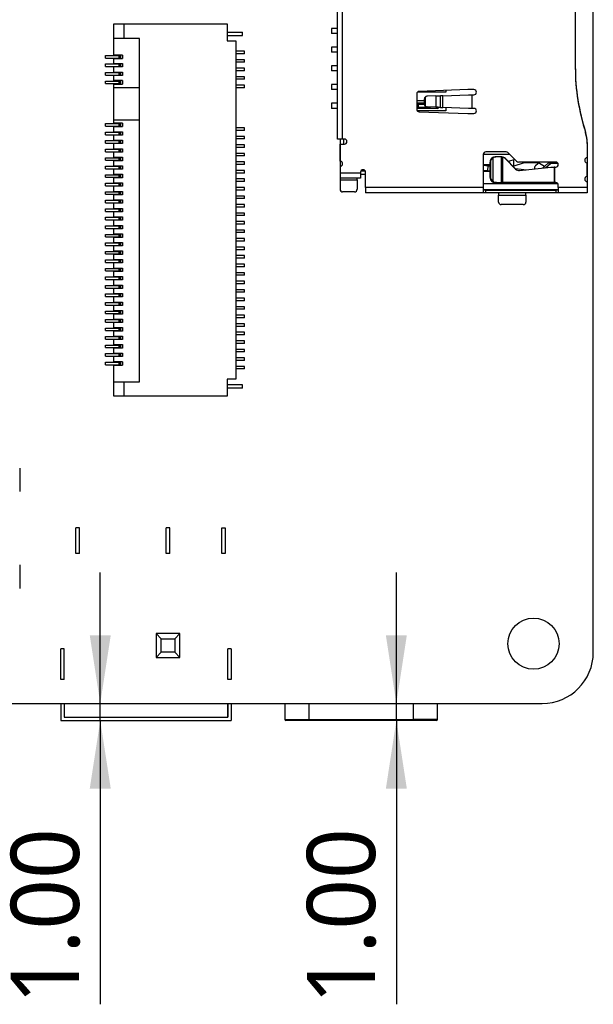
# Model space of a CAD drawing. Header units: millimetres. Extents: x 3 to 207, y 3 to 294.
# Tile 6 of 94: x 122 to 139, y 124 to 153. Entities that reach past the tile are written whole.
import ezdxf

# ---------------------------------------------------------------- set-up
doc = ezdxf.new("R2010")
doc.units = ezdxf.units.MM
doc.layers.add('几何体', color=7, linetype='Continuous')
doc.layers.add('尺寸', color=3, linetype='Continuous')
doc.styles.add('SLDTEXTSTYLE0', font='Microsoft YaHei.ttf')
doc.dimstyles.new('SLDDIMSTYLE2', dxfattribs={"dimtxt": 2, "dimasz": 3.5, "dimexe": 0, "dimexo": 0.0625, "dimgap": 0.5, "dimtad": 1, "dimlfac": 2, "dimrnd": 1e-09, "dimzin": 4, "dimdsep": 46, "dimtxsty": 'SLDTEXTSTYLE0', "dimsah": 1, "dimcen": 0.09, "dimadec": 0, "dimazin": 1, "dimtfac": 1, "dimtmove": 0, "dimatfit": 0, "dimfxl": 0, "dimfrac": 2, "dimtolj": 1, "dimtzin": 12, "dimarcsym": 0})

# ---------------------------------------------------------------- blocks, each defined once
blk = doc.blocks.new('_D_48')
at = {"layer": '尺寸', "transparency": 16777216}
for p, q in [((115.809, 133.227), (115.809, 137.073)), ((115.809, 132.227), (115.809, 133.227)), ((115.809, 132.227), (115.809, 124.397))]:
    blk.add_line(p, q, dxfattribs=at)
for points in [[(115.809, 133.227), (116.116, 135.227), (115.501, 135.227)], [(115.809, 132.227), (115.501, 130.227), (116.116, 130.227)]]:
    blk.add_solid(points, dxfattribs=at)
at = {"layer": '尺寸', "transparency": 16777216, "insert": (113.185, 124.397), "char_height": 2, "attachment_point": 1, "rotation": 90, "style": 'SLDTEXTSTYLE0'}
blk.add_mtext('2.00', dxfattribs=at)
blk = doc.blocks.new('_D_49')
at = {"layer": '尺寸', "transparency": 16777216}
for p, q in [((124.411, 133.227), (124.411, 137.073)), ((124.411, 132.727), (124.411, 133.227)), ((124.411, 132.727), (124.411, 124.397))]:
    blk.add_line(p, q, dxfattribs=at)
for points in [[(124.411, 133.227), (124.719, 135.227), (124.103, 135.227)], [(124.411, 132.727), (124.103, 130.727), (124.719, 130.727)]]:
    blk.add_solid(points, dxfattribs=at)
at = {"layer": '尺寸', "transparency": 16777216, "insert": (121.787, 124.397), "char_height": 2, "attachment_point": 1, "rotation": 90, "style": 'SLDTEXTSTYLE0'}
blk.add_mtext('1.00', dxfattribs=at)
blk = doc.blocks.new('_D_50')
at = {"layer": '尺寸', "transparency": 16777216}
for p, q in [((133.097, 133.227), (133.097, 137.073)), ((133.097, 132.727), (133.097, 133.227)), ((133.097, 132.727), (133.097, 124.397))]:
    blk.add_line(p, q, dxfattribs=at)
for points in [[(133.097, 133.227), (133.405, 135.227), (132.79, 135.227)], [(133.097, 132.727), (132.79, 130.727), (133.405, 130.727)]]:
    blk.add_solid(points, dxfattribs=at)
at = {"layer": '尺寸', "transparency": 16777216, "insert": (130.473, 124.397), "char_height": 2, "attachment_point": 1, "rotation": 90, "style": 'SLDTEXTSTYLE0'}
blk.add_mtext('1.00', dxfattribs=at)

msp = doc.modelspace()

# ---------------------------------------------------------------- linework, layer by layer
at = {"layer": '几何体'}
for p, q in [((138.8753, 134.7271), (138.8753, 171.7271)), ((138.3472, 155.4159), (138.3472, 151.8909)), ((131.3722, 149.7909), (131.3722, 154.4909)), ((131.5222, 149.7909), (131.5222, 154.4909)), ((124.8137, 152.7442), (124.8137, 153.1692)), ((124.8137, 153.1692), (125.1137, 153.1692)), ((125.1137, 153.1692), (128.1387, 153.1692)), ((125.1137, 152.7442), (125.1137, 153.1692)), ((128.1387, 153.1692), (128.1387, 152.6692)), ((128.1387, 152.9317), (128.5887, 152.9317)), ((128.5887, 152.8317), (128.5887, 152.9317)), ((131.1959, 153.0409), (131.1959, 152.8909)), ((131.3722, 153.0409), (131.1959, 153.0409)), ((131.3722, 152.8909), (131.1959, 152.8909)), ((125.1137, 152.7442), (124.8137, 152.7442)), ((124.8137, 152.2567), (124.8137, 152.7442)), ((125.5637, 152.7442), (125.1137, 152.7442)), ((125.5637, 142.6692), (125.5637, 152.7442)), ((128.1387, 152.8317), (128.5887, 152.8317)), ((128.1387, 152.6692), (128.3887, 152.6692)), ((128.3887, 152.6692), (128.3887, 142.7442)), ((128.6387, 152.3692), (128.3887, 152.3692)), ((128.6387, 152.2942), (128.3887, 152.2942)), ((128.6387, 152.2942), (128.6387, 152.3692)), ((131.1959, 152.4909), (131.1959, 152.3409)), ((131.3722, 152.4909), (131.1959, 152.4909)), ((131.3722, 152.3409), (131.1959, 152.3409)), ((124.5637, 152.1692), (124.5637, 152.2442)), ((124.5637, 152.2442), (124.9587, 152.2442)), ((124.5637, 152.1692), (124.9587, 152.1692)), ((125.0637, 152.2567), (124.8137, 152.2567)), ((124.8137, 152.1567), (125.0637, 152.1567)), ((124.8137, 152.0067), (124.8137, 152.1567)), ((124.8137, 152.0067), (125.0637, 152.0067)), ((124.9587, 152.2442), (124.9587, 152.1692)), ((124.9587, 152.2442), (124.9637, 152.2442)), ((124.9587, 152.1692), (124.9637, 152.1692)), ((124.9637, 152.2442), (125.0137, 152.2442)), ((124.9637, 152.2442), (124.9637, 152.1692)), ((124.9637, 152.1692), (125.0137, 152.1692)), ((125.0137, 152.1692), (125.0137, 152.2442)), ((125.0637, 152.2567), (125.0637, 152.1567)), ((125.0637, 152.0067), (125.0637, 151.9067)), ((128.6387, 152.1192), (128.3887, 152.1192)), ((128.6387, 152.0442), (128.3887, 152.0442)), ((128.6387, 152.0442), (128.6387, 152.1192)), ((124.5637, 151.9192), (124.5637, 151.9942)), ((124.5637, 151.9942), (124.9587, 151.9942)), ((124.5637, 151.9192), (124.9587, 151.9192)), ((124.5637, 151.6692), (124.5637, 151.7442)), ((124.5637, 151.7442), (124.9587, 151.7442)), ((125.0637, 151.9067), (124.8137, 151.9067)), ((124.8137, 151.7567), (124.8137, 151.9067)), ((124.8137, 151.7567), (125.0637, 151.7567)), ((124.9587, 151.9942), (124.9587, 151.9192)), ((124.9587, 151.9942), (124.9637, 151.9942)), ((124.9587, 151.9192), (124.9637, 151.9192)), ((124.9587, 151.7442), (124.9587, 151.6692)), ((124.9587, 151.7442), (124.9637, 151.7442)), ((124.9637, 151.9942), (125.0137, 151.9942)), ((124.9637, 151.9942), (124.9637, 151.9192)), ((124.9637, 151.9192), (125.0137, 151.9192)), ((124.9637, 151.7442), (125.0137, 151.7442)), ((124.9637, 151.7442), (124.9637, 151.6692)), ((125.0137, 151.9192), (125.0137, 151.9942)), ((125.0137, 151.6692), (125.0137, 151.7442)), ((125.0637, 151.7567), (125.0637, 151.6567)), ((128.6387, 151.8692), (128.3887, 151.8692)), ((128.6387, 151.7942), (128.3887, 151.7942)), ((128.6387, 151.7942), (128.6387, 151.8692)), ((131.1959, 151.9409), (131.1959, 151.7909)), ((131.3722, 151.9409), (131.1959, 151.9409)), ((131.3722, 151.7909), (131.1959, 151.7909)), ((124.5637, 151.6692), (124.9587, 151.6692)), ((124.5637, 151.4192), (124.5637, 151.4942)), ((124.5637, 151.4942), (124.9587, 151.4942)), ((125.0637, 151.6567), (124.8137, 151.6567)), ((124.8137, 151.5067), (124.8137, 151.6567)), ((125.0637, 151.5067), (124.8137, 151.5067)), ((124.9587, 151.6692), (124.9637, 151.6692)), ((124.9587, 151.4942), (124.9587, 151.4192)), ((124.9587, 151.4942), (124.9637, 151.4942)), ((124.9637, 151.6692), (125.0137, 151.6692)), ((124.9637, 151.4942), (125.0137, 151.4942)), ((124.9637, 151.4942), (124.9637, 151.4192)), ((125.0137, 151.4192), (125.0137, 151.4942)), ((125.0637, 151.5067), (125.0637, 151.4067)), ((128.6387, 151.6192), (128.3887, 151.6192)), ((128.6387, 151.5442), (128.3887, 151.5442)), ((128.6387, 151.5442), (128.6387, 151.6192)), ((124.5637, 151.4192), (124.9587, 151.4192)), ((124.8137, 151.4067), (125.0637, 151.4067)), ((124.8137, 151.3067), (124.8137, 151.4067)), ((124.8137, 151.3067), (125.5637, 151.3067)), ((124.8137, 150.3567), (124.8137, 151.3067)), ((124.9587, 151.4192), (124.9637, 151.4192)), ((124.9637, 151.4192), (125.0137, 151.4192)), ((128.6387, 151.3692), (128.3887, 151.3692)), ((128.6387, 151.2942), (128.3887, 151.2942)), ((128.6387, 151.2942), (128.6387, 151.3692)), ((131.1959, 151.3909), (131.1959, 151.2409)), ((131.3722, 151.3909), (131.1959, 151.3909)), ((131.3722, 151.2409), (131.1959, 151.2409)), ((134.5472, 151.1659), (133.7163, 151.1659)), ((135.1972, 151.2409), (133.7696, 151.1909)), ((134.5472, 151.2182), (134.5472, 151.1659)), ((135.3722, 151.2409), (135.1972, 151.2409)), ((133.6972, 151.116), (133.6972, 150.6659)), ((133.9222, 150.9159), (133.6972, 150.9159)), ((133.9259, 150.9723), (133.9222, 150.9721)), ((133.9222, 150.8097), (133.9222, 150.9721)), ((133.9259, 150.9723), (133.9259, 150.8096)), ((133.9527, 150.7536), (133.9527, 151.0283)), ((133.9999, 151.0473), (133.9943, 151.0471)), ((134.2556, 151.0565), (133.9999, 151.0473)), ((134.2556, 151.0565), (134.2556, 150.7254)), ((134.3891, 150.7206), (134.3891, 151.0613)), ((134.4634, 151.0639), (135.2186, 151.0909)), ((134.4634, 150.7179), (134.4634, 151.0639)), ((135.2186, 151.0909), (135.3186, 151.0909)), ((135.3186, 150.6909), (135.3186, 151.0909)), ((135.3222, 151.0909), (135.3186, 151.0909)), ((135.3222, 151.0909), (135.3722, 151.0909)), ((135.3222, 150.6909), (135.3222, 151.0909)), ((131.1959, 150.8409), (131.1959, 150.6909)), ((131.3722, 150.8409), (131.1959, 150.8409)), ((131.3722, 150.6909), (131.1959, 150.6909)), ((133.7193, 150.8409), (133.6972, 150.8409)), ((133.7193, 150.6909), (133.6972, 150.6909)), ((134.5472, 150.6159), (133.7163, 150.6159)), ((133.7193, 150.8009), (133.7321, 150.8409)), ((133.7193, 150.8009), (133.7193, 150.8409)), ((133.7321, 150.8409), (133.7193, 150.8409)), ((133.7193, 150.8009), (133.7365, 150.8009)), ((133.7193, 150.7309), (133.7193, 150.8009)), ((133.7193, 150.7309), (133.7365, 150.7309)), ((133.7321, 150.6909), (133.7193, 150.7309)), ((133.7193, 150.6909), (133.7193, 150.7309)), ((133.7321, 150.6909), (133.7193, 150.6909)), ((133.7494, 150.8409), (133.7321, 150.8409)), ((133.7494, 150.6909), (133.7321, 150.6909)), ((133.7494, 150.8409), (133.7365, 150.8009)), ((133.9227, 150.8009), (133.7365, 150.8009)), ((133.7365, 150.8009), (133.7365, 150.7309)), ((133.7365, 150.7309), (134.0574, 150.7309)), ((133.7365, 150.7309), (133.7494, 150.6909)), ((133.9222, 150.8409), (133.7494, 150.8409)), ((134.0446, 150.6909), (133.7494, 150.6909)), ((133.7696, 150.5909), (135.1972, 150.5409)), ((133.9222, 150.8097), (133.9259, 150.8096)), ((133.9999, 150.7345), (133.9943, 150.7348)), ((134.2556, 150.7254), (133.9999, 150.7345)), ((134.0574, 150.7309), (134.0446, 150.6909)), ((134.296, 150.6909), (134.0446, 150.6909)), ((134.0574, 150.7325), (134.0574, 150.7309)), ((134.0574, 150.7309), (134.1005, 150.7309)), ((135.2186, 150.6909), (134.4634, 150.7179)), ((134.5472, 150.7149), (134.5472, 150.6159)), ((135.3186, 150.6909), (135.2186, 150.6909)), ((135.3222, 150.6909), (135.3186, 150.6909)), ((135.3722, 150.6909), (135.3222, 150.6909)), ((124.8137, 150.3567), (125.5637, 150.3567)), ((124.8137, 150.2567), (124.8137, 150.3567)), ((135.1972, 150.5409), (135.3722, 150.5409)), ((124.5637, 150.1692), (124.5637, 150.2442)), ((124.5637, 150.2442), (124.9587, 150.2442)), ((124.5637, 150.1692), (124.9587, 150.1692)), ((124.5637, 149.9192), (124.5637, 149.9942)), ((124.5637, 149.9942), (124.9587, 149.9942)), ((125.0637, 150.2567), (124.8137, 150.2567)), ((124.8137, 150.1567), (125.0637, 150.1567)), ((124.8137, 150.0067), (124.8137, 150.1567)), ((124.8137, 150.0067), (125.0637, 150.0067)), ((124.9587, 150.2442), (124.9587, 150.1692)), ((124.9587, 150.2442), (124.9637, 150.2442)), ((124.9587, 150.1692), (124.9637, 150.1692)), ((124.9587, 149.9942), (124.9587, 149.9192)), ((124.9587, 149.9942), (124.9637, 149.9942)), ((124.9637, 150.2442), (125.0137, 150.2442)), ((124.9637, 150.2442), (124.9637, 150.1692)), ((124.9637, 150.1692), (125.0137, 150.1692)), ((124.9637, 149.9942), (125.0137, 149.9942)), ((124.9637, 149.9942), (124.9637, 149.9192)), ((125.0137, 150.1692), (125.0137, 150.2442)), ((125.0137, 149.9192), (125.0137, 149.9942)), ((125.0637, 150.2567), (125.0637, 150.1567)), ((125.0637, 150.0067), (125.0637, 149.9067)), ((128.6387, 150.1192), (128.3887, 150.1192)), ((128.6387, 150.0442), (128.3887, 150.0442)), ((128.6387, 150.0442), (128.6387, 150.1192)), ((138.6336, 149.9925), (138.6489, 149.9975)), ((124.5637, 149.9192), (124.9587, 149.9192)), ((124.5637, 149.6692), (124.5637, 149.7442)), ((124.5637, 149.7442), (124.9587, 149.7442)), ((125.0637, 149.9067), (124.8137, 149.9067)), ((124.8137, 149.7567), (124.8137, 149.9067)), ((124.8137, 149.7567), (125.0637, 149.7567)), ((124.9587, 149.9192), (124.9637, 149.9192)), ((124.9587, 149.7442), (124.9587, 149.6692)), ((124.9587, 149.7442), (124.9637, 149.7442)), ((124.9637, 149.9192), (125.0137, 149.9192)), ((124.9637, 149.7442), (125.0137, 149.7442)), ((124.9637, 149.7442), (124.9637, 149.6692)), ((125.0137, 149.6692), (125.0137, 149.7442)), ((125.0637, 149.7567), (125.0637, 149.6567)), ((128.6387, 149.8692), (128.3887, 149.8692)), ((128.6387, 149.7942), (128.3887, 149.7942)), ((128.6387, 149.7942), (128.6387, 149.8692)), ((131.5222, 149.7909), (131.3722, 149.7909)), ((131.4472, 149.7909), (131.4472, 149.6409)), ((131.5722, 149.7909), (131.5222, 149.7909)), ((131.5472, 149.7909), (131.5472, 149.6409)), ((124.5637, 149.6692), (124.9587, 149.6692)), ((124.5637, 149.4192), (124.5637, 149.4942)), ((124.5637, 149.4942), (124.9587, 149.4942)), ((124.5637, 149.4192), (124.9587, 149.4192)), ((125.0637, 149.6567), (124.8137, 149.6567)), ((124.8137, 149.5067), (124.8137, 149.6567)), ((124.8137, 149.5067), (125.0637, 149.5067)), ((125.0637, 149.4067), (124.8137, 149.4067)), ((124.8137, 149.2567), (124.8137, 149.4067)), ((124.9587, 149.6692), (124.9637, 149.6692)), ((124.9587, 149.4942), (124.9587, 149.4192)), ((124.9587, 149.4942), (124.9637, 149.4942)), ((124.9587, 149.4192), (124.9637, 149.4192)), ((124.9637, 149.6692), (125.0137, 149.6692)), ((124.9637, 149.4942), (125.0137, 149.4942)), ((124.9637, 149.4942), (124.9637, 149.4192)), ((124.9637, 149.4192), (125.0137, 149.4192)), ((125.0137, 149.4192), (125.0137, 149.4942)), ((125.0637, 149.5067), (125.0637, 149.4067)), ((128.6387, 149.6192), (128.3887, 149.6192)), ((128.6387, 149.5442), (128.3887, 149.5442)), ((128.6387, 149.5442), (128.6387, 149.6192)), ((131.4472, 149.1409), (131.4472, 149.6409)), ((131.4597, 149.6409), (131.4472, 149.6409)), ((131.4597, 149.6409), (131.5722, 149.6409)), ((131.4597, 149.1399), (131.4597, 149.6409)), ((136.3161, 149.4159), (135.7222, 149.4159)), ((138.6969, 149.6905), (138.6972, 149.6905)), ((138.6972, 149.6905), (138.6972, 149.6655)), ((138.6972, 149.6655), (138.6972, 149.2409)), ((124.5637, 149.1692), (124.5637, 149.2442)), ((124.5637, 149.2442), (124.9587, 149.2442)), ((124.5637, 149.1692), (124.9587, 149.1692)), ((124.8137, 149.2567), (125.0637, 149.2567)), ((125.0637, 149.1567), (124.8137, 149.1567)), ((124.8137, 149.0067), (124.8137, 149.1567)), ((124.9587, 149.2442), (124.9587, 149.1692)), ((124.9587, 149.2442), (124.9637, 149.2442)), ((124.9587, 149.1692), (124.9637, 149.1692)), ((124.9637, 149.2442), (125.0137, 149.2442)), ((124.9637, 149.2442), (124.9637, 149.1692)), ((124.9637, 149.1692), (125.0137, 149.1692)), ((125.0137, 149.1692), (125.0137, 149.2442)), ((125.0637, 149.2567), (125.0637, 149.1567)), ((128.6387, 149.3692), (128.3887, 149.3692)), ((128.6387, 149.2942), (128.3887, 149.2942)), ((128.6387, 149.1192), (128.3887, 149.1192)), ((128.6387, 149.2942), (128.6387, 149.3692)), ((128.6387, 149.0442), (128.6387, 149.1192)), ((131.4472, 149.1409), (131.4472, 148.9909)), ((135.6472, 149.3409), (135.6472, 148.3659)), ((136.4222, 149.3409), (135.6472, 149.3409)), ((135.8472, 149.1159), (135.8569, 149.1159)), ((135.8472, 148.6659), (135.8472, 149.1159)), ((135.8569, 149.1159), (135.8569, 148.6659)), ((135.9272, 149.2272), (135.9272, 148.5547)), ((136.0317, 149.2659), (135.9939, 149.2659)), ((136.1783, 149.2659), (136.0317, 149.2659)), ((136.1783, 149.2659), (136.181, 149.2659)), ((136.1783, 148.5159), (136.1783, 149.2659)), ((136.181, 149.2659), (136.1925, 149.2659)), ((136.1925, 149.2659), (136.2124, 149.2644)), ((136.2124, 149.2644), (136.2356, 149.259)), ((136.2246, 148.5159), (136.2246, 149.259)), ((136.2849, 149.222), (136.5936, 148.9099)), ((136.2959, 149.222), (136.2849, 149.222)), ((136.2959, 149.222), (136.6046, 148.9099)), ((136.6252, 149.1379), (136.3692, 149.394)), ((136.5767, 149.1865), (136.3863, 149.1306)), ((136.5472, 149.0042), (136.5472, 149.1778)), ((137.7722, 149.1159), (136.6783, 149.1159)), ((137.1472, 149.1159), (137.1472, 149.1059)), ((138.6972, 149.2409), (138.6972, 149.0909)), ((124.5637, 148.9192), (124.5637, 148.9942)), ((124.5637, 148.9942), (124.9587, 148.9942)), ((124.5637, 148.9192), (124.9587, 148.9192)), ((124.8137, 149.0067), (125.0637, 149.0067)), ((125.0637, 148.9067), (124.8137, 148.9067)), ((124.8137, 148.7567), (124.8137, 148.9067)), ((124.9587, 148.9942), (124.9587, 148.9192)), ((124.9587, 148.9942), (124.9637, 148.9942)), ((124.9587, 148.9192), (124.9637, 148.9192)), ((124.9637, 148.9942), (125.0137, 148.9942)), ((124.9637, 148.9942), (124.9637, 148.9192)), ((124.9637, 148.9192), (125.0137, 148.9192)), ((125.0137, 148.9192), (125.0137, 148.9942)), ((125.0637, 149.0067), (125.0637, 148.9067)), ((128.6387, 149.0442), (128.3887, 149.0442)), ((128.6387, 148.8692), (128.3887, 148.8692)), ((128.6387, 148.7942), (128.6387, 148.8692)), ((131.4472, 148.9909), (131.4472, 148.7909)), ((132.1885, 148.8509), (132.0559, 148.8509)), ((135.8472, 149.0309), (135.6472, 149.0309)), ((135.6472, 149.0239), (135.7928, 149.0086)), ((135.7771, 148.8594), (135.6472, 148.873)), ((135.6472, 148.8509), (135.8472, 148.8509)), ((135.7771, 148.8594), (135.7928, 149.0086)), ((135.8472, 148.852), (135.7771, 148.8594)), ((135.7928, 149.0086), (135.8472, 149.0028)), ((136.5201, 148.9954), (136.8603, 149.1059)), ((136.5899, 148.9248), (136.9243, 148.8896)), ((136.6046, 148.9099), (136.5936, 148.9099)), ((136.7144, 148.8668), (137.6262, 148.9659)), ((136.8603, 149.1059), (137.2307, 149.1059)), ((137.2468, 149.0618), (137.1758, 149.0022)), ((137.44, 148.989), (137.2432, 149.1026)), ((137.3807, 148.9392), (137.3828, 148.9409)), ((137.5556, 149.0859), (137.3828, 148.9409)), ((137.3843, 148.9396), (137.3828, 148.9409)), ((137.4701, 148.949), (137.6334, 149.0859)), ((137.6334, 149.0859), (137.5556, 149.0859)), ((137.6262, 148.9659), (137.7252, 148.9659)), ((137.6334, 149.0859), (137.8322, 149.0859)), ((137.7252, 148.9659), (137.7252, 148.5159)), ((137.7472, 148.9659), (137.7252, 148.9659)), ((137.7472, 148.9659), (137.7722, 148.9659)), ((137.7472, 148.5159), (137.7472, 148.9659)), ((138.6822, 149.0925), (138.6822, 148.6894)), ((138.6972, 149.0909), (138.6972, 148.6909)), ((124.5637, 148.6692), (124.5637, 148.7442)), ((124.5637, 148.7442), (124.9587, 148.7442)), ((124.5637, 148.6692), (124.9587, 148.6692)), ((124.8137, 148.7567), (125.0637, 148.7567)), ((125.0637, 148.6567), (124.8137, 148.6567)), ((124.8137, 148.5067), (124.8137, 148.6567)), ((124.9587, 148.7442), (124.9587, 148.6692)), ((124.9587, 148.7442), (124.9637, 148.7442)), ((124.9587, 148.6692), (124.9637, 148.6692)), ((124.9637, 148.7442), (125.0137, 148.7442)), ((124.9637, 148.7442), (124.9637, 148.6692)), ((124.9637, 148.6692), (125.0137, 148.6692)), ((125.0137, 148.6692), (125.0137, 148.7442)), ((125.0637, 148.7567), (125.0637, 148.6567)), ((128.6387, 148.7942), (128.3887, 148.7942)), ((128.6387, 148.6192), (128.3887, 148.6192)), ((128.6387, 148.5442), (128.3887, 148.5442)), ((128.6387, 148.5442), (128.6387, 148.6192)), ((132.0472, 148.7909), (131.4472, 148.7909)), ((131.4472, 148.7909), (131.4472, 148.6409)), ((132.0472, 148.6409), (131.4472, 148.6409)), ((131.4472, 148.6409), (131.4472, 148.5918)), ((131.4472, 148.5918), (131.9472, 148.5918)), ((131.4472, 148.5918), (131.4472, 148.3159)), ((131.9472, 148.5918), (131.9472, 148.6409)), ((131.9472, 148.5918), (131.9472, 148.3159)), ((132.0472, 148.8159), (132.0472, 148.7909)), ((132.0472, 148.7909), (132.0472, 148.6409)), ((132.1972, 148.7509), (132.0472, 148.7509)), ((132.1972, 148.3659), (132.1972, 148.8159)), ((135.8472, 148.6659), (135.8569, 148.6659)), ((138.6972, 148.6909), (138.6972, 148.5409)), ((138.6972, 148.5409), (138.6972, 148.3659)), ((124.5637, 148.4192), (124.5637, 148.4942)), ((124.5637, 148.4942), (124.9587, 148.4942)), ((124.5637, 148.4192), (124.9587, 148.4192)), ((124.8137, 148.5067), (125.0637, 148.5067)), ((125.0637, 148.4067), (124.8137, 148.4067)), ((124.8137, 148.2567), (124.8137, 148.4067)), ((124.8137, 148.2567), (125.0637, 148.2567)), ((124.9587, 148.4942), (124.9587, 148.4192)), ((124.9587, 148.4942), (124.9637, 148.4942)), ((124.9587, 148.4192), (124.9637, 148.4192)), ((124.9637, 148.4942), (125.0137, 148.4942)), ((124.9637, 148.4942), (124.9637, 148.4192)), ((124.9637, 148.4192), (125.0137, 148.4192)), ((125.0137, 148.4192), (125.0137, 148.4942)), ((125.0637, 148.5067), (125.0637, 148.4067)), ((125.0637, 148.2567), (125.0637, 148.1567)), ((128.6387, 148.3692), (128.3887, 148.3692)), ((128.6387, 148.2942), (128.3887, 148.2942)), ((128.6387, 148.2942), (128.6387, 148.3692)), ((135.6472, 148.3659), (132.1972, 148.3659)), ((132.1972, 148.3659), (132.1972, 148.2159)), ((135.6472, 148.4909), (137.8281, 148.4909)), ((135.6472, 148.3659), (135.6472, 148.218)), ((137.8472, 148.3009), (135.6472, 148.3009)), ((135.7222, 148.2909), (135.6515, 148.2909)), ((135.7222, 148.2159), (135.7222, 148.2909)), ((135.7222, 148.2909), (137.7722, 148.2909)), ((136.0317, 148.5159), (135.9939, 148.5159)), ((136.0317, 148.5159), (136.1783, 148.5159)), ((136.2246, 148.5159), (136.1783, 148.5159)), ((137.7252, 148.5159), (136.2246, 148.5159)), ((137.4972, 148.3009), (137.4972, 148.2909)), ((137.7472, 148.5159), (137.7252, 148.5159)), ((137.7722, 148.5159), (137.7472, 148.5159)), ((137.8429, 148.2909), (137.7722, 148.2909)), ((137.7722, 148.2909), (137.7722, 148.2159)), ((137.8472, 148.3659), (137.8472, 148.4409)), ((138.6972, 148.3659), (137.8472, 148.3659)), ((137.8472, 148.3659), (137.8472, 148.218)), ((138.6972, 148.3659), (138.6972, 148.2159)), ((124.5637, 148.1692), (124.5637, 148.2442)), ((124.5637, 148.2442), (124.9587, 148.2442)), ((124.5637, 148.1692), (124.9587, 148.1692)), ((124.5637, 147.9192), (124.5637, 147.9942)), ((124.5637, 147.9942), (124.9587, 147.9942)), ((125.0637, 148.1567), (124.8137, 148.1567)), ((124.8137, 148.0067), (124.8137, 148.1567)), ((124.8137, 148.0067), (125.0637, 148.0067)), ((124.9587, 148.2442), (124.9587, 148.1692)), ((124.9587, 148.2442), (124.9637, 148.2442)), ((124.9587, 148.1692), (124.9637, 148.1692)), ((124.9587, 147.9942), (124.9587, 147.9192)), ((124.9587, 147.9942), (124.9637, 147.9942)), ((124.9637, 148.2442), (125.0137, 148.2442)), ((124.9637, 148.2442), (124.9637, 148.1692)), ((124.9637, 148.1692), (125.0137, 148.1692)), ((124.9637, 147.9942), (125.0137, 147.9942)), ((124.9637, 147.9942), (124.9637, 147.9192)), ((125.0137, 148.1692), (125.0137, 148.2442)), ((125.0137, 147.9192), (125.0137, 147.9942)), ((125.0637, 148.0067), (125.0637, 147.9067)), ((128.6387, 148.1192), (128.3887, 148.1192)), ((128.6387, 148.0442), (128.3887, 148.0442)), ((128.6387, 148.0442), (128.6387, 148.1192)), ((131.8722, 148.2409), (131.5222, 148.2409)), ((135.6515, 148.2159), (132.1972, 148.2159)), ((135.6472, 148.218), (135.6515, 148.2159)), ((135.7222, 148.2159), (135.6515, 148.2159)), ((137.7722, 148.2159), (135.7222, 148.2159)), ((136.0972, 148.2098), (136.0972, 148.1422)), ((136.0972, 148.1422), (136.8972, 148.1422)), ((136.0972, 147.9409), (136.0972, 148.1422)), ((136.8972, 148.1422), (136.8972, 148.2098)), ((136.8972, 148.1422), (136.8972, 147.9409)), ((137.8429, 148.2159), (137.7722, 148.2159)), ((137.8429, 148.2159), (137.8472, 148.218)), ((138.6972, 148.2159), (137.8429, 148.2159)), ((124.5637, 147.9192), (124.9587, 147.9192)), ((124.5637, 147.6692), (124.5637, 147.7442)), ((124.5637, 147.7442), (124.9587, 147.7442)), ((124.5637, 147.6692), (124.9587, 147.6692)), ((125.0637, 147.9067), (124.8137, 147.9067)), ((124.8137, 147.7567), (124.8137, 147.9067)), ((124.8137, 147.7567), (125.0637, 147.7567)), ((124.9587, 147.9192), (124.9637, 147.9192)), ((124.9587, 147.7442), (124.9587, 147.6692)), ((124.9587, 147.7442), (124.9637, 147.7442)), ((124.9587, 147.6692), (124.9637, 147.6692)), ((124.9637, 147.9192), (125.0137, 147.9192)), ((124.9637, 147.7442), (125.0137, 147.7442)), ((124.9637, 147.7442), (124.9637, 147.6692)), ((124.9637, 147.6692), (125.0137, 147.6692)), ((125.0137, 147.6692), (125.0137, 147.7442)), ((125.0637, 147.7567), (125.0637, 147.6567)), ((128.6387, 147.8692), (128.3887, 147.8692)), ((128.6387, 147.7942), (128.3887, 147.7942)), ((128.6387, 147.7942), (128.6387, 147.8692)), ((136.8222, 147.8659), (136.1722, 147.8659)), ((124.5637, 147.4192), (124.5637, 147.4942)), ((124.5637, 147.4942), (124.9587, 147.4942)), ((124.5637, 147.4192), (124.9587, 147.4192)), ((125.0637, 147.6567), (124.8137, 147.6567)), ((124.8137, 147.5067), (124.8137, 147.6567)), ((124.8137, 147.5067), (125.0637, 147.5067)), ((125.0637, 147.4067), (124.8137, 147.4067)), ((124.8137, 147.2567), (124.8137, 147.4067)), ((124.9587, 147.4942), (124.9587, 147.4192)), ((124.9587, 147.4942), (124.9637, 147.4942)), ((124.9587, 147.4192), (124.9637, 147.4192)), ((124.9637, 147.4942), (125.0137, 147.4942)), ((124.9637, 147.4942), (124.9637, 147.4192)), ((124.9637, 147.4192), (125.0137, 147.4192)), ((125.0137, 147.4192), (125.0137, 147.4942)), ((125.0637, 147.5067), (125.0637, 147.4067)), ((128.6387, 147.6192), (128.3887, 147.6192)), ((128.6387, 147.5442), (128.3887, 147.5442)), ((128.6387, 147.5442), (128.6387, 147.6192)), ((124.5637, 147.1692), (124.5637, 147.2442)), ((124.5637, 147.2442), (124.9587, 147.2442)), ((124.5637, 147.1692), (124.9587, 147.1692)), ((124.8137, 147.2567), (125.0637, 147.2567)), ((125.0637, 147.1567), (124.8137, 147.1567)), ((124.8137, 147.0067), (124.8137, 147.1567)), ((124.9587, 147.2442), (124.9587, 147.1692)), ((124.9587, 147.2442), (124.9637, 147.2442)), ((124.9587, 147.1692), (124.9637, 147.1692)), ((124.9637, 147.2442), (125.0137, 147.2442)), ((124.9637, 147.2442), (124.9637, 147.1692)), ((124.9637, 147.1692), (125.0137, 147.1692)), ((125.0137, 147.1692), (125.0137, 147.2442)), ((125.0637, 147.2567), (125.0637, 147.1567)), ((128.6387, 147.3692), (128.3887, 147.3692)), ((128.6387, 147.2942), (128.3887, 147.2942)), ((128.6387, 147.1192), (128.3887, 147.1192)), ((128.6387, 147.2942), (128.6387, 147.3692)), ((128.6387, 147.0442), (128.6387, 147.1192)), ((124.5637, 146.9192), (124.5637, 146.9942)), ((124.5637, 146.9942), (124.9587, 146.9942)), ((124.5637, 146.9192), (124.9587, 146.9192)), ((124.8137, 147.0067), (125.0637, 147.0067)), ((125.0637, 146.9067), (124.8137, 146.9067)), ((124.8137, 146.7567), (124.8137, 146.9067)), ((124.9587, 146.9942), (124.9587, 146.9192)), ((124.9587, 146.9942), (124.9637, 146.9942)), ((124.9587, 146.9192), (124.9637, 146.9192)), ((124.9637, 146.9942), (125.0137, 146.9942)), ((124.9637, 146.9942), (124.9637, 146.9192)), ((124.9637, 146.9192), (125.0137, 146.9192)), ((125.0137, 146.9192), (125.0137, 146.9942)), ((125.0637, 147.0067), (125.0637, 146.9067)), ((128.6387, 147.0442), (128.3887, 147.0442)), ((128.6387, 146.8692), (128.3887, 146.8692)), ((128.6387, 146.7942), (128.6387, 146.8692)), ((124.5637, 146.6692), (124.5637, 146.7442)), ((124.5637, 146.7442), (124.9587, 146.7442)), ((124.5637, 146.6692), (124.9587, 146.6692)), ((124.8137, 146.7567), (125.0637, 146.7567)), ((125.0637, 146.6567), (124.8137, 146.6567)), ((124.8137, 146.5067), (124.8137, 146.6567)), ((124.9587, 146.7442), (124.9587, 146.6692)), ((124.9587, 146.7442), (124.9637, 146.7442)), ((124.9587, 146.6692), (124.9637, 146.6692)), ((124.9637, 146.7442), (125.0137, 146.7442)), ((124.9637, 146.7442), (124.9637, 146.6692)), ((124.9637, 146.6692), (125.0137, 146.6692)), ((125.0137, 146.6692), (125.0137, 146.7442)), ((125.0637, 146.7567), (125.0637, 146.6567)), ((128.6387, 146.7942), (128.3887, 146.7942)), ((128.6387, 146.6192), (128.3887, 146.6192)), ((128.6387, 146.5442), (128.3887, 146.5442)), ((128.6387, 146.5442), (128.6387, 146.6192)), ((124.5637, 146.4192), (124.5637, 146.4942)), ((124.5637, 146.4942), (124.9587, 146.4942)), ((124.5637, 146.4192), (124.9587, 146.4192)), ((124.5637, 146.1692), (124.5637, 146.2442)), ((124.5637, 146.2442), (124.9587, 146.2442)), ((124.8137, 146.5067), (125.0637, 146.5067)), ((125.0637, 146.4067), (124.8137, 146.4067)), ((124.8137, 146.2567), (124.8137, 146.4067)), ((124.8137, 146.2567), (125.0637, 146.2567)), ((124.9587, 146.4942), (124.9587, 146.4192)), ((124.9587, 146.4942), (124.9637, 146.4942)), ((124.9587, 146.4192), (124.9637, 146.4192)), ((124.9587, 146.2442), (124.9587, 146.1692)), ((124.9587, 146.2442), (124.9637, 146.2442)), ((124.9637, 146.4942), (125.0137, 146.4942)), ((124.9637, 146.4942), (124.9637, 146.4192)), ((124.9637, 146.4192), (125.0137, 146.4192)), ((124.9637, 146.2442), (125.0137, 146.2442)), ((124.9637, 146.2442), (124.9637, 146.1692)), ((125.0137, 146.4192), (125.0137, 146.4942)), ((125.0137, 146.1692), (125.0137, 146.2442)), ((125.0637, 146.5067), (125.0637, 146.4067)), ((125.0637, 146.2567), (125.0637, 146.1567)), ((128.6387, 146.3692), (128.3887, 146.3692)), ((128.6387, 146.2942), (128.3887, 146.2942)), ((128.6387, 146.2942), (128.6387, 146.3692)), ((124.5637, 146.1692), (124.9587, 146.1692)), ((124.5637, 145.9192), (124.5637, 145.9942)), ((124.5637, 145.9942), (124.9587, 145.9942)), ((125.0637, 146.1567), (124.8137, 146.1567)), ((124.8137, 146.0067), (124.8137, 146.1567)), ((124.8137, 146.0067), (125.0637, 146.0067)), ((124.9587, 146.1692), (124.9637, 146.1692)), ((124.9587, 145.9942), (124.9587, 145.9192)), ((124.9587, 145.9942), (124.9637, 145.9942)), ((124.9637, 146.1692), (125.0137, 146.1692)), ((124.9637, 145.9942), (125.0137, 145.9942)), ((124.9637, 145.9942), (124.9637, 145.9192)), ((125.0137, 145.9192), (125.0137, 145.9942)), ((125.0637, 146.0067), (125.0637, 145.9067)), ((128.6387, 146.1192), (128.3887, 146.1192)), ((128.6387, 146.0442), (128.3887, 146.0442)), ((128.6387, 146.0442), (128.6387, 146.1192)), ((124.5637, 145.9192), (124.9587, 145.9192)), ((124.5637, 145.6692), (124.5637, 145.7442)), ((124.5637, 145.7442), (124.9587, 145.7442)), ((124.5637, 145.6692), (124.9587, 145.6692)), ((125.0637, 145.9067), (124.8137, 145.9067)), ((124.8137, 145.7567), (124.8137, 145.9067)), ((124.8137, 145.7567), (125.0637, 145.7567)), ((125.0637, 145.6567), (124.8137, 145.6567)), ((124.8137, 145.5067), (124.8137, 145.6567)), ((124.9587, 145.9192), (124.9637, 145.9192)), ((124.9587, 145.7442), (124.9587, 145.6692)), ((124.9587, 145.7442), (124.9637, 145.7442)), ((124.9587, 145.6692), (124.9637, 145.6692)), ((124.9637, 145.9192), (125.0137, 145.9192)), ((124.9637, 145.7442), (125.0137, 145.7442)), ((124.9637, 145.7442), (124.9637, 145.6692)), ((124.9637, 145.6692), (125.0137, 145.6692)), ((125.0137, 145.6692), (125.0137, 145.7442)), ((125.0637, 145.7567), (125.0637, 145.6567)), ((128.6387, 145.8692), (128.3887, 145.8692)), ((128.6387, 145.7942), (128.3887, 145.7942)), ((128.6387, 145.7942), (128.6387, 145.8692)), ((124.5637, 145.4192), (124.5637, 145.4942)), ((124.5637, 145.4942), (124.9587, 145.4942)), ((124.5637, 145.4192), (124.9587, 145.4192)), ((124.8137, 145.5067), (125.0637, 145.5067)), ((125.0637, 145.4067), (124.8137, 145.4067)), ((124.8137, 145.2567), (124.8137, 145.4067)), ((124.9587, 145.4942), (124.9587, 145.4192)), ((124.9587, 145.4942), (124.9637, 145.4942)), ((124.9587, 145.4192), (124.9637, 145.4192)), ((124.9637, 145.4942), (125.0137, 145.4942)), ((124.9637, 145.4942), (124.9637, 145.4192)), ((124.9637, 145.4192), (125.0137, 145.4192)), ((125.0137, 145.4192), (125.0137, 145.4942)), ((125.0637, 145.5067), (125.0637, 145.4067)), ((128.6387, 145.6192), (128.3887, 145.6192)), ((128.6387, 145.5442), (128.3887, 145.5442)), ((128.6387, 145.3692), (128.3887, 145.3692)), ((128.6387, 145.5442), (128.6387, 145.6192)), ((128.6387, 145.2942), (128.6387, 145.3692)), ((124.5637, 145.1692), (124.5637, 145.2442)), ((124.5637, 145.2442), (124.9587, 145.2442)), ((124.5637, 145.1692), (124.9587, 145.1692)), ((124.8137, 145.2567), (125.0637, 145.2567)), ((125.0637, 145.1567), (124.8137, 145.1567)), ((124.8137, 145.0067), (124.8137, 145.1567)), ((124.9587, 145.2442), (124.9587, 145.1692)), ((124.9587, 145.2442), (124.9637, 145.2442)), ((124.9587, 145.1692), (124.9637, 145.1692)), ((124.9637, 145.2442), (125.0137, 145.2442)), ((124.9637, 145.2442), (124.9637, 145.1692)), ((124.9637, 145.1692), (125.0137, 145.1692)), ((125.0137, 145.1692), (125.0137, 145.2442)), ((125.0637, 145.2567), (125.0637, 145.1567)), ((128.6387, 145.2942), (128.3887, 145.2942)), ((128.6387, 145.1192), (128.3887, 145.1192)), ((128.6387, 145.0442), (128.6387, 145.1192)), ((124.5637, 144.9192), (124.5637, 144.9942)), ((124.5637, 144.9942), (124.9587, 144.9942)), ((124.5637, 144.9192), (124.9587, 144.9192)), ((124.8137, 145.0067), (125.0637, 145.0067)), ((125.0637, 144.9067), (124.8137, 144.9067)), ((124.8137, 144.7567), (124.8137, 144.9067)), ((124.9587, 144.9942), (124.9587, 144.9192)), ((124.9587, 144.9942), (124.9637, 144.9942)), ((124.9587, 144.9192), (124.9637, 144.9192)), ((124.9637, 144.9942), (125.0137, 144.9942)), ((124.9637, 144.9942), (124.9637, 144.9192)), ((124.9637, 144.9192), (125.0137, 144.9192)), ((125.0137, 144.9192), (125.0137, 144.9942)), ((125.0637, 145.0067), (125.0637, 144.9067)), ((128.6387, 145.0442), (128.3887, 145.0442)), ((128.6387, 144.8692), (128.3887, 144.8692)), ((128.6387, 144.7942), (128.3887, 144.7942)), ((128.6387, 144.7942), (128.6387, 144.8692)), ((124.5637, 144.6692), (124.5637, 144.7442)), ((124.5637, 144.7442), (124.9587, 144.7442)), ((124.5637, 144.6692), (124.9587, 144.6692)), ((124.5637, 144.4192), (124.5637, 144.4942)), ((124.5637, 144.4942), (124.9587, 144.4942)), ((124.8137, 144.7567), (125.0637, 144.7567)), ((125.0637, 144.6567), (124.8137, 144.6567)), ((124.8137, 144.5067), (124.8137, 144.6567)), ((124.8137, 144.5067), (125.0637, 144.5067)), ((124.9587, 144.7442), (124.9587, 144.6692)), ((124.9587, 144.7442), (124.9637, 144.7442)), ((124.9587, 144.6692), (124.9637, 144.6692)), ((124.9587, 144.4942), (124.9587, 144.4192)), ((124.9587, 144.4942), (124.9637, 144.4942)), ((124.9637, 144.7442), (125.0137, 144.7442)), ((124.9637, 144.7442), (124.9637, 144.6692)), ((124.9637, 144.6692), (125.0137, 144.6692)), ((124.9637, 144.4942), (125.0137, 144.4942)), ((124.9637, 144.4942), (124.9637, 144.4192)), ((125.0137, 144.6692), (125.0137, 144.7442)), ((125.0137, 144.4192), (125.0137, 144.4942)), ((125.0637, 144.7567), (125.0637, 144.6567)), ((125.0637, 144.5067), (125.0637, 144.4067)), ((128.6387, 144.6192), (128.3887, 144.6192)), ((128.6387, 144.5442), (128.3887, 144.5442)), ((128.6387, 144.5442), (128.6387, 144.6192)), ((124.5637, 144.4192), (124.9587, 144.4192)), ((124.5637, 144.1692), (124.5637, 144.2442)), ((124.5637, 144.2442), (124.9587, 144.2442)), ((125.0637, 144.4067), (124.8137, 144.4067)), ((124.8137, 144.2567), (124.8137, 144.4067)), ((124.8137, 144.2567), (125.0637, 144.2567)), ((124.9587, 144.4192), (124.9637, 144.4192)), ((124.9587, 144.2442), (124.9587, 144.1692)), ((124.9587, 144.2442), (124.9637, 144.2442)), ((124.9637, 144.4192), (125.0137, 144.4192)), ((124.9637, 144.2442), (125.0137, 144.2442)), ((124.9637, 144.2442), (124.9637, 144.1692)), ((125.0137, 144.1692), (125.0137, 144.2442)), ((125.0637, 144.2567), (125.0637, 144.1567)), ((128.6387, 144.3692), (128.3887, 144.3692)), ((128.6387, 144.2942), (128.3887, 144.2942)), ((128.6387, 144.2942), (128.6387, 144.3692)), ((124.5637, 144.1692), (124.9587, 144.1692)), ((124.5637, 143.9192), (124.5637, 143.9942)), ((124.5637, 143.9942), (124.9587, 143.9942)), ((124.5637, 143.9192), (124.9587, 143.9192)), ((125.0637, 144.1567), (124.8137, 144.1567)), ((124.8137, 144.0067), (124.8137, 144.1567)), ((124.8137, 144.0067), (125.0637, 144.0067)), ((124.9587, 144.1692), (124.9637, 144.1692)), ((124.9587, 143.9942), (124.9587, 143.9192)), ((124.9587, 143.9942), (124.9637, 143.9942)), ((124.9587, 143.9192), (124.9637, 143.9192)), ((124.9637, 144.1692), (125.0137, 144.1692)), ((124.9637, 143.9942), (125.0137, 143.9942)), ((124.9637, 143.9942), (124.9637, 143.9192)), ((124.9637, 143.9192), (125.0137, 143.9192)), ((125.0137, 143.9192), (125.0137, 143.9942)), ((125.0637, 144.0067), (125.0637, 143.9067)), ((128.6387, 144.1192), (128.3887, 144.1192)), ((128.6387, 144.0442), (128.3887, 144.0442)), ((128.6387, 144.0442), (128.6387, 144.1192)), ((124.5637, 143.6692), (124.5637, 143.7442)), ((124.5637, 143.7442), (124.9587, 143.7442)), ((124.5637, 143.6692), (124.9587, 143.6692)), ((125.0637, 143.9067), (124.8137, 143.9067)), ((124.8137, 143.7567), (124.8137, 143.9067)), ((124.8137, 143.7567), (125.0637, 143.7567)), ((125.0637, 143.6567), (124.8137, 143.6567)), ((124.8137, 143.5067), (124.8137, 143.6567)), ((124.9587, 143.7442), (124.9587, 143.6692)), ((124.9587, 143.7442), (124.9637, 143.7442)), ((124.9587, 143.6692), (124.9637, 143.6692)), ((124.9637, 143.7442), (125.0137, 143.7442)), ((124.9637, 143.7442), (124.9637, 143.6692)), ((124.9637, 143.6692), (125.0137, 143.6692)), ((125.0137, 143.6692), (125.0137, 143.7442)), ((125.0637, 143.7567), (125.0637, 143.6567)), ((128.6387, 143.8692), (128.3887, 143.8692)), ((128.6387, 143.7942), (128.3887, 143.7942)), ((128.6387, 143.7942), (128.6387, 143.8692)), ((124.5637, 143.4192), (124.5637, 143.4942)), ((124.5637, 143.4942), (124.9587, 143.4942)), ((124.5637, 143.4192), (124.9587, 143.4192)), ((124.8137, 143.5067), (125.0637, 143.5067)), ((125.0637, 143.4067), (124.8137, 143.4067)), ((124.8137, 143.2567), (124.8137, 143.4067)), ((124.9587, 143.4942), (124.9587, 143.4192)), ((124.9587, 143.4942), (124.9637, 143.4942)), ((124.9587, 143.4192), (124.9637, 143.4192)), ((124.9637, 143.4942), (125.0137, 143.4942)), ((124.9637, 143.4942), (124.9637, 143.4192)), ((124.9637, 143.4192), (125.0137, 143.4192)), ((125.0137, 143.4192), (125.0137, 143.4942)), ((125.0637, 143.5067), (125.0637, 143.4067)), ((128.6387, 143.6192), (128.3887, 143.6192)), ((128.6387, 143.5442), (128.3887, 143.5442)), ((128.6387, 143.3692), (128.3887, 143.3692)), ((128.6387, 143.5442), (128.6387, 143.6192)), ((128.6387, 143.2942), (128.6387, 143.3692)), ((124.5637, 143.1692), (124.5637, 143.2442)), ((124.5637, 143.2442), (124.9587, 143.2442)), ((124.5637, 143.1692), (124.9587, 143.1692)), ((125.0637, 143.2567), (124.8137, 143.2567)), ((124.8137, 143.1567), (125.0637, 143.1567)), ((124.8137, 142.6692), (124.8137, 143.1567)), ((124.9587, 143.2442), (124.9587, 143.1692)), ((124.9587, 143.2442), (124.9637, 143.2442)), ((124.9587, 143.1692), (124.9637, 143.1692)), ((124.9637, 143.2442), (125.0137, 143.2442)), ((124.9637, 143.2442), (124.9637, 143.1692)), ((124.9637, 143.1692), (125.0137, 143.1692)), ((125.0137, 143.1692), (125.0137, 143.2442)), ((125.0637, 143.2567), (125.0637, 143.1567)), ((128.6387, 143.2942), (128.3887, 143.2942)), ((128.6387, 143.1192), (128.3887, 143.1192)), ((128.6387, 143.0442), (128.6387, 143.1192)), ((128.6387, 143.0442), (128.3887, 143.0442)), ((124.8137, 142.2442), (124.8137, 142.6692)), ((124.8137, 142.6692), (125.1137, 142.6692)), ((125.1137, 142.6692), (125.5637, 142.6692)), ((125.1137, 142.2442), (125.1137, 142.6692)), ((128.1387, 142.7442), (128.1387, 142.2442)), ((128.3887, 142.7442), (128.1387, 142.7442)), ((128.5887, 142.5817), (128.1387, 142.5817)), ((128.5887, 142.4817), (128.1387, 142.4817)), ((128.5887, 142.4817), (128.5887, 142.5817)), ((125.1137, 142.2442), (124.8137, 142.2442)), ((128.1387, 142.2442), (125.1137, 142.2442)), ((122.0477, 140.1315), (122.0477, 139.4426)), ((123.7985, 138.3771), (123.6985, 138.3771)), ((123.6985, 137.6271), (123.6985, 138.3771)), ((123.7985, 137.6271), (123.7985, 138.3771)), ((126.4485, 138.3771), (126.3485, 138.3771)), ((126.3485, 137.6271), (126.3485, 138.3771)), ((126.4485, 137.6271), (126.4485, 138.3771)), ((127.975, 138.3771), (128.075, 138.3771)), ((127.975, 137.6271), (127.975, 138.3771)), ((128.075, 138.3771), (128.075, 137.6271)), ((123.7985, 137.6271), (123.6985, 137.6271)), ((126.4485, 137.6271), (126.3485, 137.6271)), ((128.075, 137.6271), (127.975, 137.6271)), ((122.0477, 137.2915), (122.0477, 136.6026)), ((126.0485, 135.2771), (126.0485, 134.5771)), ((126.1985, 135.1271), (126.0485, 135.2771)), ((126.7485, 135.2771), (126.0485, 135.2771)), ((126.5985, 135.1271), (126.7485, 135.2771)), ((126.7485, 134.5771), (126.7485, 135.2771)), ((126.1985, 134.7271), (126.1985, 135.1271)), ((126.1985, 135.1271), (126.5985, 135.1271)), ((126.5985, 135.1271), (126.5985, 134.7271)), ((123.35, 134.8271), (123.25, 134.8271)), ((123.25, 133.9271), (123.25, 134.8271)), ((123.35, 133.9271), (123.35, 134.8271)), ((126.0485, 134.5771), (126.1985, 134.7271)), ((126.5985, 134.7271), (126.1985, 134.7271)), ((126.7485, 134.5771), (126.5985, 134.7271)), ((128.15, 133.9271), (128.15, 134.8271)), ((128.25, 134.8271), (128.15, 134.8271)), ((128.25, 134.8271), (128.25, 133.9271)), ((126.0485, 134.5771), (126.7485, 134.5771)), ((123.35, 133.9271), (123.25, 133.9271)), ((128.25, 133.9271), (128.15, 133.9271)), ((77.8753, 133.2271), (137.3753, 133.2271)), ((123.25, 133.2271), (123.25, 132.7271)), ((123.35, 133.2271), (123.35, 132.8271)), ((128.1485, 133.2271), (128.1485, 132.8271)), ((128.15, 133.2271), (128.15, 132.8271)), ((128.25, 133.2271), (128.25, 132.7271)), ((129.83, 133.2271), (129.83, 132.7521)), ((130.53, 133.2271), (130.53, 132.7521)), ((133.6, 132.7521), (133.6, 133.2271)), ((134.3, 132.7521), (134.3, 133.2271)), ((123.25, 132.7271), (128.25, 132.7271)), ((123.35, 132.8271), (128.15, 132.8271)), ((123.35, 132.8271), (128.1485, 132.8271)), ((129.83, 132.7521), (130.53, 132.7521)), ((130.53, 132.7521), (133.6, 132.7521)), ((130.53, 132.7521), (130.53, 132.7271)), ((133.6, 132.7271), (130.53, 132.7271)), ((134.3, 132.7521), (133.6, 132.7521)), ((133.6, 132.7521), (133.6, 132.7271))]:
    msp.add_line(p, q, dxfattribs=at)
msp.add_circle((137.1213, 134.9811), 0.75, dxfattribs=at)
for centre, radius, start, end in [((144.5972, 151.9159), 6.25, 180, 197.8758), ((144.5972, 151.8909), 6.25, 180, 197.8758), ((133.7722, 151.116), 0.075, 92.00586, 180), ((135.3722, 151.1659), 0.075, 270, 90), ((133.7722, 150.6659), 0.075, 180, 267.99414), ((135.3722, 150.6159), 0.075, 270, 90), ((137.6972, 149.6905), 1, 0, 17.8758), ((131.5722, 149.7159), 0.075, 270, 90), ((137.6972, 149.6655), 1, 0, 17.8758), ((135.7222, 149.3409), 0.075, 90, 180), ((136.3161, 149.3409), 0.075, 45, 90), ((131.4472, 149.0659), 0.075, 80.40596, 90), ((131.4472, 149.0659), 0.075, 270, 80.40596), ((136.1795, 149.1179), 0.1481, 44.65452, 72.28539), ((136.1906, 149.1179), 0.1481, 44.65452, 72.28539), ((136.6783, 149.1909), 0.075, 225, 270), ((137.7722, 149.0409), 0.075, 270, 90), ((138.6972, 149.1659), 0.075, 90, 258.46304), ((132.1222, 148.8159), 0.075, 0, 180), ((136.6986, 149.0134), 0.1474, 224.59653, 276.14828), ((136.7097, 149.0135), 0.1476, 224.60602, 267.80736), ((137.2272, 148.9409), 0.08, 130, 199.41391), ((137.2307, 149.0809), 0.025, 310, 90), ((138.6972, 149.1659), 0.075, 258.46304, 270), ((138.6972, 148.6159), 0.075, 101.53696, 270), ((138.6972, 148.6159), 0.075, 90, 101.53696), ((131.5222, 148.3159), 0.075, 180.00436, 270.00436), ((131.8722, 148.3159), 0.075, 269.99564, 359.99564), ((137.7722, 148.4409), 0.075, 0, 90), ((136.1722, 147.9409), 0.075, 180.00436, 270.00436), ((136.8222, 147.9409), 0.075, 269.99564, 359.99564), ((137.3753, 134.7271), 1.5, 270, 0), ((129.855, 132.7521), 0.025, 180, 270), ((134.275, 132.7521), 0.025, 270, 0)]:
    msp.add_arc(centre, radius, start, end, dxfattribs=at)
for centre, major_axis, ratio, start_param, end_param in [((133.997, 150.9721), (0, 0.075), 0.9972716, 0.0355515, 1.5707963), ((134.0062, 150.9726), (0.0803, 0.002), 0.9336222, 2.2769564, 3.1179086), ((134.0025, 150.9724), (0, 0.075), 0.9972716, 0.0355515, 0.7298818), ((134.2722, 151.0573), (0.225, 0.008), 0.0008527, 4.638554, 5.2585667), ((134.467, 151.0639), (0.15, 0.0054), 0.0008527, 1.5946592, 2.116974), ((133.997, 150.8097), (0, 0.075), 0.9972716, 1.5707963, 3.1060412), ((134.0062, 150.8093), (0.0803, -0.002), 0.9336222, 3.1652767, 4.0062286), ((134.0025, 150.8095), (0, 0.075), 0.9972716, 2.4117103, 3.1060412), ((134.2722, 150.7246), (0.225, -0.008), 0.0008527, 1.0246186, 1.6446313), ((134.312, 150.7409), (0.0292, 0.0464), 0.6389184, 3.5236479, 4.8930863), ((134.467, 150.7179), (0.15, -0.0054), 0.0008527, 4.1662113, 4.6885261), ((136.0702, 149.1159), (0.2134, 0), 0.7030581, 2.3057025, 3.1415927), ((136.0702, 148.6659), (0.2134, 0), 0.7030581, 3.1415927, 3.9774828)]:
    msp.add_ellipse(centre, major_axis=major_axis, ratio=ratio, start_param=start_param, end_param=end_param, dxfattribs=at)
for points, knots in [([(135.9939, 149.2659), (135.9773, 149.2645), (135.9439, 149.2617), (135.9006, 149.2378), (135.8686, 149.2018), (135.8502, 149.1593), (135.8481, 149.1294), (135.8472, 149.1159)], [0, 0, 0, 0, 0.21037, 0.421143, 0.6245928, 0.8306221, 1, 1, 1, 1]), ([(136.0317, 149.2659), (136.0149, 149.2646), (135.9814, 149.262), (135.9467, 149.2444), (135.9309, 149.2305), (135.9272, 149.2272)], [0, 0, 0, 0, 0.4336367, 0.8684887, 1, 1, 1, 1]), ([(136.2246, 149.259), (136.2129, 149.2619), (136.198, 149.2657), (136.184, 149.2659), (136.181, 149.2659)], [0, 0, 0, 0, 0.786062, 1, 1, 1, 1]), ([(135.8472, 148.6659), (135.8487, 148.6491), (135.8516, 148.6154), (135.8748, 148.5706), (135.9101, 148.5371), (135.9521, 148.5187), (135.9811, 148.5168), (135.9939, 148.5159)], [0, 0, 0, 0, 0.21125449, 0.42254143, 0.63251255, 0.83753616, 1, 1, 1, 1]), ([(135.9272, 148.5547), (135.9396, 148.5451), (135.9645, 148.5261), (136.0027, 148.5169), (136.0252, 148.5161), (136.0317, 148.5159)], [0, 0, 0, 0, 0.4154886, 0.830748, 1, 1, 1, 1]), ([(136.091, 148.2159), (136.0931, 148.2156), (136.0967, 148.215), (136.097, 148.2113), (136.0972, 148.2098)], [0, 0, 0, 0, 0.5909667, 1, 1, 1, 1]), ([(136.9034, 148.2159), (136.9013, 148.2156), (136.8977, 148.215), (136.8973, 148.2113), (136.8972, 148.2098)], [0, 0, 0, 0, 0.5909667, 1, 1, 1, 1]), ([(130.53, 132.7271), (130.4451, 132.7271), (130.3141, 132.7271), (130.1568, 132.7271), (130.0494, 132.7271), (129.9621, 132.7271), (129.8781, 132.7271), (129.8641, 132.7271), (129.855, 132.7271)], [0, 0, 0, 0, 0.2394429, 0.3695946, 0.4999999, 0.6301517, 0.7605571, 1, 1, 1, 1]), ([(134.275, 132.7271), (134.2659, 132.7271), (134.2519, 132.7271), (134.1679, 132.7271), (134.0807, 132.7271), (133.9733, 132.7271), (133.816, 132.7271), (133.6849, 132.7271), (133.6, 132.7271)], [0, 0, 0, 0, 0.2394429, 0.3695946, 0.4999999, 0.6301517, 0.7605571, 1, 1, 1, 1])]:
    msp.add_open_spline(points, degree=3, knots=knots, dxfattribs=at)

# ---------------------------------------------------------------- dimensions: what is measured, and where the dimension line sits
at = {"layer": '尺寸'}
for base, p1, picture, middle in [((115.8087, 133.2271), (115.5052, 132.2271), '_D_48', (115.8087, 126.8604)), ((124.4111, 133.2271), (123.25, 132.7271), '_D_49', (124.4111, 126.8604)), ((133.0972, 133.2271), (133.6, 132.7271), '_D_50', (133.0972, 126.8604))]:
    dim = msp.add_linear_dim(base=base, p1=p1, p2=(137.3753, 133.2271), angle=90, dimstyle='SLDDIMSTYLE2', dxfattribs=at)
    dim.commit()
    dim.dimension.update_dxf_attribs({"geometry": picture, "text_midpoint": middle, "dimtype": 160})

doc.saveas('drawing.dxf')
